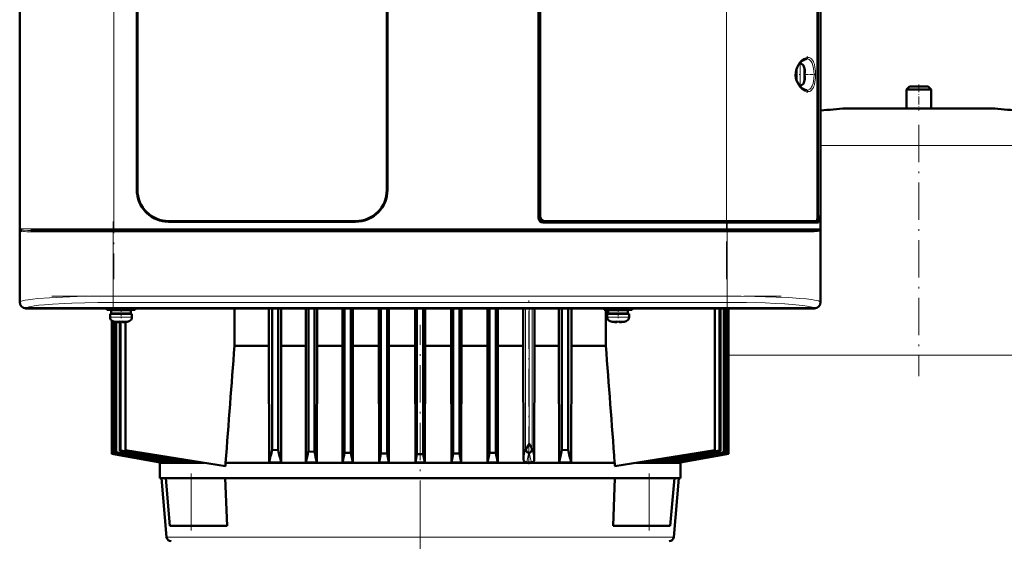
# Model space of a CAD drawing. Extents: x -1438 to 1837, y -1771 to 622.
# Tile 63 of 90: x -152 to 164, y 288 to 455. Entities that reach past the tile are written whole.
import ezdxf

# ---------------------------------------------------------------- set-up
doc = ezdxf.new("R2010")
doc.units = 0
doc.linetypes.add('DASHDOT', pattern=[18.5, 12, -3, 0.5, -3])

msp = doc.modelspace()

# ---------------------------------------------------------------- linework, layer by layer
at = {"color": 7, "lineweight": 50}
for p, q in [((-151.68, 572.45), (-151.68, 364.49)), ((105.26, 364.49), (105.26, 572.45)), ((14.79, 391.47), (14.79, 545.47)), ((15.29, 544.97), (15.29, 391.97)), ((104.25, 391.44), (104.25, 545.5)), ((104.37, 544.64), (104.37, 392.31)), ((-114.11, 400.47), (-114.11, 536.47)), ((-113.91, 536.47), (-113.91, 400.47)), ((-33.91, 400.47), (-33.91, 536.47)), ((-33.71, 536.47), (-33.71, 400.47)), ((-151.71, 376.67), (-151.71, 468.27)), ((105.29, 468.27), (105.29, 376.67)), ((97.56, 439.26), (97.56, 437.47)), ((98.48, 440.97), (98.69, 440.97)), ((100.09, 439.39), (100.1, 439.4)), ((97.46, 437.47), (97.46, 438.93)), ((97.46, 437.47), (97.46, 436.01)), ((97.56, 435.68), (97.56, 437.47)), ((100.24, 437.97), (100.09, 437.97)), ((100.24, 436.97), (100.09, 436.97)), ((98.69, 433.97), (98.48, 433.97)), ((100.1, 435.54), (100.09, 435.55)), ((133.79, 433.62), (132.79, 432.62)), ((133.79, 433.62), (139.79, 433.62)), ((140.79, 432.62), (139.79, 433.62)), ((132.79, 432.62), (140.79, 432.62)), ((132.79, 432.62), (132.79, 426.62)), ((140.79, 426.62), (140.79, 432.62)), ((113.79, 426.62), (136.79, 426.62)), ((132.79, 426.62), (113.79, 426.62)), ((136.79, 426.62), (159.79, 426.62)), ((159.79, 426.62), (140.79, 426.62)), ((104.25, 392.31), (104.37, 392.31)), ((104.57, 392.27), (104.25, 392.27)), ((104.37, 392.31), (104.57, 392.27)), ((104.57, 389.97), (104.57, 392.27)), ((-103.91, 390.47), (-43.91, 390.47)), ((-43.91, 390.27), (-103.91, 390.27)), ((75.08, 389.97), (16.29, 389.97)), ((16.79, 390.47), (75.08, 390.47)), ((104.01, 390.47), (75.08, 390.47)), ((75.08, 389.97), (104.57, 389.97)), ((104.01, 390.47), (104.26, 390.47)), ((104.09, 390.52), (104.26, 390.47)), ((104.26, 390.47), (104.26, 389.97)), ((-151.3, 387.49), (-151.32, 387.53)), ((-151.27, 387.47), (-151.3, 387.49)), ((-148.17, 387.47), (-141.59, 387.47)), ((-131.08, 387.47), (-142.45, 387.47)), ((-141.59, 387.47), (-121.5, 387.47)), ((-121.5, 387.47), (75.08, 387.47)), ((75.08, 387.47), (101.75, 387.47)), ((104.85, 387.47), (104.84, 387.46)), ((104.88, 387.5), (104.85, 387.47)), ((104.91, 387.49), (104.85, 387.47)), ((104.91, 387.53), (104.88, 387.5)), ((104.88, 387.5), (104.88, 387.5)), ((104.91, 387.72), (104.96, 387.75)), ((104.91, 387.72), (104.95, 387.75)), ((-151.68, 376.67), (-151.71, 376.67)), ((-151.7, 372.27), (-151.7, 376.67)), ((105.29, 376.67), (105.26, 376.67)), ((105.29, 376.67), (105.29, 372.27)), ((-151.71, 364.47), (-151.71, 372.27)), ((-151.71, 372.27), (-151.68, 372.27)), ((105.26, 372.27), (105.29, 372.27)), ((105.29, 372.27), (105.29, 364.47)), ((-136.91, 362.47), (-149.71, 362.47)), ((103.27, 362.5), (-149.69, 362.5)), ((-136.91, 362.5), (-136.91, 362.47)), ((-132.51, 362.48), (-136.91, 362.48)), ((-132.51, 362.47), (-132.51, 362.5)), ((-19.91, 362.47), (-132.51, 362.47)), ((-123.7, 362.47), (-123.7, 362.04)), ((-119.2, 362.04), (-123.7, 362.04)), ((-122.7, 360.74), (-122.7, 359.61)), ((-122.7, 360.74), (-119.2, 360.74)), ((-119.2, 361.94), (-122.35, 361.94)), ((-122.35, 361.94), (-122.35, 360.84)), ((-119.2, 360.84), (-122.35, 360.84)), ((-122.18, 362.04), (-122.18, 361.94)), ((-122.18, 360.84), (-122.18, 360.74)), ((-122.14, 362.04), (-122.14, 361.94)), ((-122.14, 360.84), (-122.14, 360.74)), ((-121.77, 362.04), (-121.77, 361.94)), ((-121.77, 360.84), (-121.77, 360.74)), ((-121.65, 362.04), (-121.65, 361.94)), ((-121.65, 360.84), (-121.65, 360.74)), ((-121.2, 361.94), (-121.2, 362.04)), ((-121.2, 360.74), (-121.2, 360.84)), ((-119.2, 362.04), (-114.7, 362.04)), ((-119.2, 361.94), (-116.05, 361.94)), ((-119.2, 360.84), (-116.05, 360.84)), ((-115.7, 360.74), (-119.2, 360.74)), ((-117.2, 361.94), (-117.2, 362.04)), ((-117.2, 360.74), (-117.2, 360.84)), ((-116.05, 361.94), (-116.05, 360.84)), ((-115.7, 359.61), (-115.7, 360.74)), ((-114.7, 362.04), (-114.7, 362.47)), ((-82.79, 350.47), (-82.79, 362.47)), ((-71.76, 362.47), (-71.76, 350.47)), ((-70.72, 362.47), (-70.72, 317.13)), ((-68.72, 362.47), (-68.72, 317.03)), ((-67.76, 350.47), (-67.76, 362.47)), ((-59.93, 362.47), (-59.93, 350.47)), ((-59.09, 362.47), (-59.09, 316.58)), ((-57.09, 362.47), (-57.09, 316.5)), ((-56.3, 350.47), (-56.3, 362.47)), ((-48.18, 362.47), (-48.18, 350.47)), ((-47.47, 362.47), (-47.47, 316.17)), ((-45.47, 362.47), (-45.47, 316.12)), ((-44.78, 350.47), (-44.78, 362.47)), ((-36.48, 362.47), (-36.48, 350.47)), ((-35.84, 362.47), (-35.84, 315.92)), ((-33.84, 362.47), (-33.84, 315.89)), ((-33.22, 350.47), (-33.22, 362.47)), ((-24.83, 350.47), (-24.83, 362.47)), ((-24.23, 362.47), (-24.23, 315.74)), ((-22.2, 362.47), (-22.2, 315.74)), ((-21.61, 350.47), (-21.61, 362.47)), ((-19.91, 362.5), (-19.91, 362.47)), ((-15.51, 362.48), (-19.91, 362.48)), ((-15.51, 362.47), (-15.51, 362.5)), ((93.09, 362.47), (-15.51, 362.47)), ((-13.22, 362.47), (-13.22, 350.47)), ((-12.59, 362.47), (-12.59, 315.89)), ((-10.59, 362.47), (-10.59, 315.92)), ((-9.95, 350.47), (-9.95, 362.47)), ((-1.65, 362.47), (-1.65, 350.47)), ((-0.97, 362.47), (-0.97, 316.12)), ((1.03, 362.47), (1.03, 316.17)), ((1.75, 350.47), (1.75, 362.47)), ((9.87, 362.47), (9.87, 350.47)), ((13.5, 350.47), (13.5, 362.47)), ((21.33, 362.47), (21.33, 350.47)), ((22.28, 362.47), (22.28, 317.03)), ((24.28, 362.47), (24.28, 317.13)), ((25.32, 350.47), (25.32, 362.47)), ((35.8, 362.04), (35.8, 362.47)), ((35.8, 362.04), (40.3, 362.04)), ((36.36, 362.04), (36.36, 350.47)), ((36.8, 360.74), (40.3, 360.74)), ((36.8, 359.61), (36.8, 360.74)), ((40.3, 361.94), (37.15, 361.94)), ((37.15, 360.84), (37.15, 361.94)), ((37.15, 360.84), (40.3, 360.84)), ((38.3, 362.04), (38.3, 361.94)), ((38.3, 360.84), (38.3, 360.74)), ((44.8, 362.04), (40.3, 362.04)), ((43.45, 361.94), (40.3, 361.94)), ((43.45, 360.84), (40.3, 360.84)), ((40.3, 360.74), (43.8, 360.74)), ((42.3, 362.04), (42.3, 361.94)), ((42.3, 360.84), (42.3, 360.74)), ((43.45, 360.84), (43.45, 361.94)), ((43.8, 360.74), (43.8, 359.61)), ((44.8, 362.47), (44.8, 362.04)), ((71.38, 362.47), (71.38, 316.97)), ((72.87, 316.84), (72.87, 362.47)), ((73.15, 362.47), (73.15, 316.75)), ((74.27, 362.47), (74.27, 316.36)), ((74.47, 362.47), (74.47, 316.29)), ((75.22, 362.47), (75.22, 316.03)), ((75.33, 362.47), (75.33, 315.99)), ((75.71, 362.47), (75.71, 315.85)), ((75.74, 315.84), (75.74, 362.47)), ((75.74, 315.84), (75.74, 362.47)), ((93.09, 362.5), (93.09, 362.47)), ((97.49, 362.48), (93.09, 362.48)), ((97.49, 362.47), (97.49, 362.5)), ((103.29, 362.47), (97.49, 362.47)), ((-122.18, 358.57), (-122.18, 315.84)), ((-122.14, 358.54), (-122.14, 315.85)), ((-121.77, 358.36), (-121.77, 315.99)), ((-121.65, 358.33), (-121.65, 316.03)), ((-121.13, 358.21), (-121.13, 358.2)), ((-120.9, 358.17), (-120.9, 316.29)), ((-120.71, 358.13), (-120.71, 316.36)), ((-119.7, 358.06), (-119.7, 358.21)), ((-119.58, 358.21), (-119.58, 316.75)), ((-119.31, 358.2), (-119.31, 316.84)), ((-118.7, 358.06), (-118.7, 358.21)), ((-117.73, 316.97), (-117.73, 358.13)), ((-117.27, 358.2), (-117.28, 358.21)), ((38.37, 358.2), (38.37, 358.21)), ((39.8, 358.06), (39.8, 358.21)), ((40.8, 358.06), (40.8, 358.21)), ((42.22, 358.21), (42.22, 358.2)), ((-82.79, 350.47), (-71.76, 350.47)), ((-71.76, 350.47), (-71.67, 313.09)), ((-67.76, 350.47), (-67.85, 313.09)), ((-67.76, 350.47), (-59.93, 350.47)), ((-59.93, 350.47), (-59.85, 313.09)), ((-56.3, 350.47), (-56.38, 313.09)), ((-56.3, 350.47), (-48.18, 350.47)), ((-48.18, 350.47), (-48.11, 313.09)), ((-44.78, 350.47), (-44.86, 313.09)), ((-44.78, 350.47), (-36.48, 350.47)), ((-36.48, 350.47), (-36.41, 313.09)), ((-33.22, 350.47), (-33.29, 313.09)), ((-33.22, 350.47), (-24.83, 350.47)), ((-24.83, 350.47), (-24.76, 313.09)), ((-21.61, 350.47), (-21.68, 313.09)), ((-21.61, 350.47), (-13.22, 350.47)), ((-13.22, 350.47), (-13.15, 313.09)), ((-9.95, 350.47), (-10.02, 313.09)), ((-9.95, 350.47), (-1.65, 350.47)), ((-1.65, 350.47), (-1.58, 313.09)), ((1.75, 350.47), (1.67, 313.09)), ((1.75, 350.47), (9.87, 350.47)), ((9.87, 350.47), (9.94, 314.16)), ((13.5, 350.47), (13.42, 314.02)), ((13.5, 350.47), (15.86, 350.47)), ((15.86, 350.47), (21.33, 350.47)), ((21.33, 350.47), (21.41, 313.09)), ((25.32, 350.47), (25.23, 313.09)), ((25.32, 350.47), (36.36, 350.47)), ((-121.65, 316.03), (-121.77, 315.99)), ((-120.71, 316.36), (-120.9, 316.29)), ((-119.31, 316.84), (-119.58, 316.75)), ((-85.64, 311.89), (-117.73, 316.97)), ((-68.72, 317.03), (-70.72, 317.13)), ((-57.09, 316.5), (-59.09, 316.58)), ((-45.47, 316.12), (-47.47, 316.17)), ((-44.86, 313.09), (-45.47, 316.12)), ((-1.58, 313.09), (-0.97, 316.12)), ((1.03, 316.17), (-0.97, 316.12)), ((11.17, 318.07), (11.74, 319.08)), ((11.55, 316.14), (11.62, 316.12)), ((24.28, 317.13), (22.28, 317.03)), ((39.2, 311.87), (71.38, 316.97)), ((72.87, 316.84), (73.15, 316.75)), ((74.27, 316.36), (74.47, 316.29)), ((75.22, 316.03), (75.33, 315.99)), ((-122.14, 315.85), (-122.18, 315.84)), ((-106.71, 313.11), (-122.18, 315.84)), ((-106.6, 313.09), (-122.18, 315.84)), ((-106.39, 313.09), (-122.14, 315.85)), ((-106.71, 313.11), (-106.72, 312.97)), ((-106.72, 312.97), (-92.47, 312.97)), ((-106.72, 307.97), (-106.72, 312.97)), ((-106.39, 313.09), (-106.6, 313.09)), ((-106.37, 313.3), (-106.39, 313.09)), ((-105.19, 313.09), (-104.51, 313.09)), ((-104.49, 313.5), (-104.51, 313.09)), ((-102.09, 313.09), (-100.84, 313.09)), ((-100.81, 313.68), (-100.84, 313.09)), ((-97.09, 313.09), (-95.06, 313.09)), ((-95.05, 313.38), (-95.06, 313.09)), ((16.81, 312.97), (-85.64, 312.97)), ((-85.64, 311.89), (-85.64, 312.97)), ((-71.67, 313.09), (-67.85, 313.09)), ((-59.85, 313.09), (-56.38, 313.09)), ((-48.11, 313.09), (-44.86, 313.09)), ((-36.41, 313.09), (-35.84, 315.92)), ((-36.41, 313.09), (-33.29, 313.09)), ((-33.84, 315.89), (-35.84, 315.92)), ((-33.29, 313.09), (-33.84, 315.89)), ((-24.23, 315.74), (-24.76, 313.09)), ((-24.76, 313.09), (-21.68, 313.09)), ((-24.23, 315.74), (-22.2, 315.74)), ((-22.2, 315.74), (-21.68, 313.09)), ((-13.15, 313.09), (-12.59, 315.89)), ((-13.15, 313.09), (-10.02, 313.09)), ((-10.59, 315.92), (-12.59, 315.89)), ((-10.02, 313.09), (-10.59, 315.92)), ((-1.58, 313.09), (1.67, 313.09)), ((10.99, 313.09), (12.48, 313.09)), ((39.2, 312.97), (16.81, 312.97)), ((21.41, 313.09), (25.23, 313.09)), ((39.2, 312.97), (39.2, 311.87)), ((60.28, 312.97), (46.12, 312.97)), ((48.61, 313.36), (48.63, 313.09)), ((48.63, 313.09), (50.66, 313.09)), ((54.37, 313.68), (54.4, 313.09)), ((54.4, 313.09), (55.65, 313.09)), ((58.05, 313.5), (58.08, 313.09)), ((58.08, 313.09), (58.76, 313.09)), ((59.94, 313.3), (59.95, 313.09)), ((75.71, 315.85), (59.95, 313.09)), ((59.95, 313.09), (60.17, 313.09)), ((75.74, 315.84), (60.17, 313.09)), ((60.27, 313.11), (60.28, 312.97)), ((60.28, 307.97), (60.28, 312.97)), ((75.74, 315.84), (75.71, 315.85)), ((-97.35, 307.97), (-106.72, 307.97)), ((-104.58, 289.14), (-106.22, 307.97)), ((-104.82, 307.97), (-96.72, 307.97)), ((-103.49, 292.77), (-104.82, 307.97)), ((-96.72, 307.97), (-86.39, 307.97)), ((16.81, 307.97), (-86.39, 307.97)), ((-85.73, 307.97), (-85.13, 292.77)), ((39.95, 307.97), (16.81, 307.97)), ((38.69, 292.77), (39.3, 307.97)), ((39.95, 307.97), (50.28, 307.97)), ((50.28, 307.97), (58.39, 307.97)), ((60.28, 307.97), (50.92, 307.97)), ((57.06, 292.77), (58.39, 307.97)), ((58.14, 289.14), (59.79, 307.97)), ((-103.49, 292.77), (-96.72, 292.77)), ((-85.13, 292.77), (-96.72, 292.77)), ((50.28, 292.77), (38.69, 292.77)), ((57.06, 292.77), (50.28, 292.77))]:
    msp.add_line(p, q, dxfattribs=at)
at = {"color": 7, "linetype": 'DASHDOT', "lineweight": 18}
for p, q in [((-121.5, 565.07), (-121.5, 371.87)), ((75.08, 371.87), (75.08, 565.07)), ((136.79, 421.38), (136.79, 340.74)), ((-121.67, 390.31), (-121.67, 362.24)), ((75.25, 390.31), (75.25, 362.24)), ((-141.36, 386.97), (94.94, 386.97)), ((-141.15, 387.97), (94.74, 387.97)), ((11.62, 312.55), (11.62, 367.01)), ((-141.36, 366.4), (94.94, 366.4)), ((-23.22, 276.77), (-23.22, 357.17)), ((-23.21, 295.29), (-23.21, 153.48))]:
    msp.add_line(p, q, dxfattribs=at)
at = {"color": 7, "lineweight": 18}
for p, q in [((-151.42, 387.97), (-151.42, 548.97)), ((-121.5, 548.97), (-121.5, 387.97)), ((105, 387.97), (105, 548.97)), ((75.08, 390.47), (75.08, 462.47)), ((98.69, 440.97), (98.69, 437.5)), ((99.94, 440.04), (99.94, 437.49)), ((98.69, 437.5), (98.69, 437.47)), ((98.69, 433.97), (98.69, 437.47)), ((99.94, 437.49), (99.94, 437.47)), ((99.94, 437.47), (99.94, 434.9)), ((136.79, 426.61), (113.43, 426.61)), ((160.16, 426.61), (136.79, 426.61)), ((136.79, 414.66), (105.29, 414.66)), ((168.29, 414.66), (136.79, 414.66)), ((75.08, 389.97), (75.08, 390.47)), ((75.08, 387.97), (75.08, 389.97)), ((-151.6, 387.97), (-151.6, 364.58)), ((-151.6, 387.97), (-151.42, 387.97)), ((-141.93, 387.97), (-151.42, 387.97)), ((-151.39, 387.78), (-151.37, 387.75)), ((-147.73, 386.97), (-142.11, 386.97)), ((-142.11, 386.97), (-121.67, 386.97)), ((-121.5, 387.97), (-141.93, 387.97)), ((-121.67, 386.97), (-121.67, 387.47)), ((-121.67, 366.4), (-121.67, 386.97)), ((75.25, 386.97), (-121.67, 386.97)), ((-121.5, 387.97), (75.08, 387.97)), ((-121.5, 387.47), (-121.5, 387.97)), ((105, 387.97), (75.08, 387.97)), ((75.08, 387.97), (75.08, 387.47)), ((75.25, 386.97), (75.25, 387.47)), ((75.25, 386.97), (101.31, 386.97)), ((75.25, 386.97), (75.25, 366.4)), ((105, 387.97), (105.18, 387.97)), ((105.18, 364.58), (105.18, 387.97)), ((-151.68, 364.49), (-151.6, 364.58)), ((-121.67, 366.4), (75.25, 366.4)), ((-121.67, 364.4), (-121.67, 366.4)), ((75.25, 364.4), (-121.67, 364.4)), ((75.25, 366.4), (75.25, 364.4)), ((105.18, 364.58), (105.26, 364.49)), ((-149.6, 362.58), (-149.69, 362.5)), ((10.62, 362.47), (10.62, 317.39)), ((11.74, 319.08), (11.74, 362.47)), ((11.8, 319.08), (11.8, 362.47)), ((12.69, 362.47), (12.69, 317.39)), ((103.27, 362.5), (103.18, 362.58)), ((-119.24, 359.61), (-122.7, 359.61)), ((-121.78, 358.37), (-119.23, 358.37)), ((-119.24, 359.61), (-119.2, 359.61)), ((-119.23, 358.37), (-119.2, 358.37)), ((-119.2, 359.61), (-115.7, 359.61)), ((-119.2, 358.37), (-116.63, 358.37)), ((40.3, 359.61), (36.8, 359.61)), ((40.3, 358.37), (37.72, 358.37)), ((40.33, 359.61), (40.3, 359.61)), ((40.32, 358.37), (40.3, 358.37)), ((42.87, 358.37), (40.32, 358.37)), ((43.8, 359.61), (40.33, 359.61)), ((136.79, 347.46), (75.74, 347.46)), ((197.82, 347.46), (136.79, 347.46)), ((11.81, 316.13), (11.62, 316.12)), ((11.8, 319.08), (11.74, 319.08)), ((-96.72, 292.77), (-96.72, 307.97)), ((50.28, 292.77), (50.28, 307.97)), ((-18.84, 289.14), (-104.58, 289.14)), ((15.79, 289.14), (-18.84, 289.14)), ((58.14, 289.14), (15.79, 289.14))]:
    msp.add_line(p, q, dxfattribs=at)
at = {"color": 7, "linetype": 'DASHDOT', "lineweight": 18, "ltscale": 0.008935}
msp.add_line((97.23, 437.47), (97.59, 437.47), dxfattribs=at)
at = {"color": 7, "linetype": 'DASHDOT', "lineweight": 18, "ltscale": 0.006442}
msp.add_line((98.71, 437.47), (98.45, 437.47), dxfattribs=at)
at = {"color": 7, "linetype": 'DASHDOT', "lineweight": 18, "ltscale": 0.00094223}
msp.add_line((100.24, 438.47), (100.27, 438.47), dxfattribs=at)
at = {"color": 7, "linetype": 'DASHDOT', "lineweight": 18, "ltscale": 0.000793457}
msp.add_line((100.24, 436.47), (100.27, 436.47), dxfattribs=at)
at = {"color": 7, "linetype": 'DASHDOT', "lineweight": 18, "ltscale": 0.072147}
msp.add_line((100.53, 437.47), (103.41, 437.47), dxfattribs=at)
at = {"color": 7, "linetype": 'DASHDOT', "lineweight": 18, "ltscale": 0.210416}
msp.add_line((136.79, 434.32), (136.79, 425.9), dxfattribs=at)
at = {"color": 7, "linetype": 'DASHDOT', "lineweight": 18, "ltscale": 0.072885}
msp.add_line((-119.2, 362.29), (-119.2, 359.37), dxfattribs=at)
at = {"color": 7, "linetype": 'DASHDOT', "lineweight": 18, "ltscale": 0.085704}
msp.add_line((40.3, 362.76), (40.3, 359.33), dxfattribs=at)
at = {"color": 7, "linetype": 'DASHDOT', "lineweight": 18, "ltscale": 0.000926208}
msp.add_line((-120.2, 358.07), (-120.2, 358.03), dxfattribs=at)
at = {"color": 7, "linetype": 'DASHDOT', "lineweight": 18, "ltscale": 0.000743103}
msp.add_line((-118.2, 358.03), (-118.2, 358.06), dxfattribs=at)
at = {"color": 7, "linetype": 'DASHDOT', "lineweight": 18, "ltscale": 0.000761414}
msp.add_line((39.3, 358.06), (39.3, 358.03), dxfattribs=at)
at = {"color": 7, "linetype": 'DASHDOT', "lineweight": 18, "ltscale": 0.000958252}
msp.add_line((41.3, 358.07), (41.3, 358.03), dxfattribs=at)
at = {"color": 7, "linetype": 'DASHDOT', "lineweight": 18, "ltscale": 0.456}
for p, q in [((-96.72, 291.25), (-96.72, 309.49)), ((50.28, 291.25), (50.28, 309.49))]:
    msp.add_line(p, q, dxfattribs=at)
at = {"color": 7, "lineweight": 50}
for points in [[(98.41, 440.88), (98.97, 441.53), (99.53, 442), (100.07, 442.31), (100.52, 442.45), (100.77, 442.47)], [(100.85, 442.94), (101.1, 442.97), (101.2, 442.97)], [(98.41, 434.06), (97.96, 434.77), (97.59, 435.59), (97.38, 436.35), (97.27, 437.27), (97.3, 438.08), (97.45, 438.9), (97.75, 439.75), (98.22, 440.6), (98.41, 440.88)], [(100.24, 438.47), (100.26, 438.14), (100.26, 438.02), (100.25, 437.99), (100.25, 437.98), (100.25, 437.97), (100.24, 437.97), (100.24, 437.97)], [(100.26, 438.18), (100.26, 438.01), (100.25, 437.98), (100.25, 437.98), (100.25, 437.97), (100.24, 437.97), (100.24, 437.97)], [(100.26, 436.75), (100.26, 436.9), (100.25, 436.95), (100.25, 436.96), (100.25, 436.97), (100.24, 436.97), (100.24, 436.97)], [(100.24, 436.47), (100.26, 436.66), (100.26, 436.9), (100.25, 436.95), (100.25, 436.96), (100.25, 436.97), (100.24, 436.97), (100.24, 436.97)], [(100.77, 432.47), (100.33, 432.54), (99.86, 432.74), (99.3, 433.12), (98.74, 433.65), (98.41, 434.06)], [(101.2, 431.97), (100.88, 432), (100.85, 432)], [(-103.91, 390.27), (-105.08, 390.34), (-106.23, 390.55), (-107.35, 390.88), (-108.43, 391.34), (-109, 391.64), (-109.55, 391.98), (-110.25, 392.48), (-110.9, 393.04), (-111.5, 393.66), (-112.23, 394.58), (-112.85, 395.58), (-113.35, 396.65), (-113.73, 397.76), (-113.94, 398.65), (-114.07, 399.56), (-114.11, 400.47)], [(-33.71, 400.47), (-33.78, 399.3), (-33.98, 398.15), (-34.32, 397.03), (-34.78, 395.95), (-35.08, 395.38), (-35.42, 394.83), (-35.92, 394.13), (-36.48, 393.48), (-37.1, 392.88), (-38.02, 392.15), (-39.02, 391.53), (-40.08, 391.03), (-41.2, 390.65), (-42.09, 390.44), (-43, 390.31), (-43.91, 390.27)], [(104.01, 390.47), (104.05, 390.48), (104.08, 390.51), (104.13, 390.59), (104.21, 390.91), (104.25, 391.44)], [(101.75, 387.47), (102.82, 387.48), (103.7, 387.51), (104.37, 387.57), (104.77, 387.66), (104.91, 387.72)], [(-120.2, 358.06), (-119.87, 358.04), (-119.76, 358.04), (-119.72, 358.05), (-119.71, 358.05), (-119.71, 358.06), (-119.7, 358.06), (-119.7, 358.06)], [(-118.66, 358.04), (-118.69, 358.05), (-118.7, 358.05), (-118.7, 358.06), (-118.7, 358.06)], [(-118.2, 358.06), (-118.4, 358.04), (-118.64, 358.04), (-118.69, 358.05), (-118.7, 358.05), (-118.7, 358.06), (-118.7, 358.06), (-118.7, 358.06)], [(39.3, 358.06), (39.49, 358.04), (39.73, 358.04), (39.78, 358.05), (39.79, 358.05), (39.79, 358.06), (39.8, 358.06), (39.8, 358.06)], [(40.85, 358.04), (40.81, 358.05), (40.8, 358.06), (40.8, 358.06), (40.8, 358.06), (40.8, 358.06)], [(41.3, 358.06), (40.97, 358.04), (40.85, 358.04), (40.81, 358.05), (40.8, 358.05), (40.8, 358.06), (40.8, 358.06), (40.8, 358.06)], [(10.7, 317.09), (10.88, 317.52), (11.17, 318.07)], [(10.7, 317.09), (10.78, 316.86), (10.89, 316.67), (11.16, 316.37), (11.35, 316.23), (11.55, 316.14)], [(12.66, 317.23), (12.6, 316.98), (12.51, 316.75), (12.34, 316.5), (12.13, 316.3), (11.83, 316.14), (11.81, 316.13)], [(12.32, 318.15), (12.57, 317.58), (12.66, 317.23)], [(9.94, 314.16), (10, 313.81), (10.18, 313.5), (10.42, 313.28), (10.7, 313.14), (10.99, 313.09)], [(13.42, 314.02), (13.37, 313.7), (13.21, 313.43), (13, 313.24), (12.74, 313.13), (12.48, 313.09)]]:
    msp.add_lwpolyline(points, dxfattribs=at)
at = {"color": 7, "lineweight": 18}
for points in [[(98.75, 441.61), (99.3, 442.14), (99.93, 442.58), (100.5, 442.85), (100.85, 442.94)], [(100.77, 442.47), (101.2, 442.42), (101.6, 442.26), (101.96, 441.99), (102.27, 441.61), (102.55, 441.12)], [(101.2, 442.97), (101.62, 442.92), (102.01, 442.76), (102.37, 442.49), (102.68, 442.11), (102.97, 441.6)], [(98.75, 433.33), (98.3, 433.89), (97.92, 434.48), (97.71, 434.89), (97.39, 435.73), (97.19, 436.6), (97.13, 437.47), (97.19, 438.35), (97.33, 439), (97.54, 439.64), (97.93, 440.48), (98.18, 440.87), (98.75, 441.61)], [(102.55, 441.12), (102.83, 440.34), (103.02, 439.45), (103.13, 438.51), (103.17, 437.47)], [(102.97, 441.6), (103.13, 441.2), (103.27, 440.75), (103.48, 439.78), (103.61, 438.65), (103.65, 437.47)], [(103.17, 437.47), (103.11, 436.15), (102.99, 435.3), (102.84, 434.62), (102.67, 434.1), (102.55, 433.82)], [(103.65, 437.47), (103.61, 436.3), (103.48, 435.17), (103.27, 434.19), (103.13, 433.75), (102.97, 433.34)], [(100.85, 432), (100.26, 432.19), (99.71, 432.49), (99.29, 432.8), (98.75, 433.33)], [(102.55, 433.82), (102.39, 433.5), (102.2, 433.22), (102, 432.99), (101.78, 432.8), (101.4, 432.59), (100.98, 432.48), (100.77, 432.47)], [(102.97, 433.34), (102.69, 432.84), (102.37, 432.45), (102, 432.18), (101.71, 432.05), (101.4, 431.98), (101.2, 431.97)], [(-151.33, 387.72), (-151.12, 387.64), (-150.94, 387.6), (-150.5, 387.54), (-149.09, 387.48), (-148.17, 387.47)], [(-147.73, 386.97), (-148.65, 386.98), (-149.46, 387.02), (-150.16, 387.09)], [(103.74, 387.09), (103.16, 387.03), (102.46, 386.99), (101.31, 386.97)], [(-151.6, 364.58), (-151.43, 364.69), (-151.16, 364.8), (-150.8, 364.91), (-149.99, 365.09), (-148.94, 365.26), (-147.54, 365.43), (-145.92, 365.59), (-142.1, 365.87), (-137.9, 366.09), (-133.32, 366.24), (-129.12, 366.34), (-121.67, 366.4)], [(-121.67, 364.4), (-126.67, 364.37), (-130.85, 364.29), (-135.03, 364.17), (-137.22, 364.07), (-141.2, 363.85), (-143.79, 363.65), (-145.62, 363.46), (-147.1, 363.26), (-148.08, 363.1), (-148.8, 362.93), (-149.32, 362.75), (-149.6, 362.58)], [(75.25, 366.4), (79.74, 366.38), (84.17, 366.31), (91.04, 366.1), (95.04, 365.91), (98.59, 365.67), (100.6, 365.49), (102.31, 365.29), (103.29, 365.14), (104.09, 364.98), (104.6, 364.85), (104.96, 364.71), (105.18, 364.58)], [(103.18, 362.58), (102.9, 362.76), (102.54, 362.88), (102.04, 363.02), (100.96, 363.22), (99.5, 363.42), (97.37, 363.65), (93.84, 363.91), (90.79, 364.07), (87.47, 364.21), (81.47, 364.35), (75.25, 364.4)]]:
    msp.add_lwpolyline(points, dxfattribs=at)
for centre, radius, start, end in [((100.64, 442.97), 0.564, 339.2668, 0.1093), ((100.64, 431.97), 0.564, 359.8953, 20.7377), ((-150.27, 388.49), 1.43, 201.261, 222.235), ((-150.66, 388.7), 1.19, 218.0427, 233.348), ((-150.92, 387.97), 0.501, 179.9266, 201.6242), ((-149.71, 390.71), 3.65, 250.8857, 262.9217), ((-148.18, 387.05), 0.416, 40.2511, 89.1163), ((-148.27, 386.97), 0.538, 359.56, 40.5306), ((101.85, 386.98), 0.541, 139.8745, 180.6369), ((101.75, 387.06), 0.407, 90.9607, 140.1899), ((103.09, 391.78), 4.74, 277.8836, 282.6789), ((103.5, 389.99), 2.89, 282.5525, 289.9044), ((103.95, 388.73), 1.56, 290.2088, 296.9282), ((103.85, 388.49), 1.43, 317.7632, 338.7386), ((104.24, 388.7), 1.19, 306.6567, 321.9524), ((-607.88, 445.87), 631.7, 347.96561, 348.26444), ((-790.75, 480.73), 819.08, 348.19018, 348.40666), ((318.28, 382.69), 313.62, 192.253, 192.8216), ((384.48, 396.51), 380.12, 192.0139, 192.5342)]:
    msp.add_arc(centre, radius, start, end, dxfattribs=at)
at = {"color": 7, "lineweight": 50}
for centre, radius, start, end in [((98.69, 439.67), 1.3, 16.6015, 90), ((91.31, 437.47), 9, 12.3778, 16.6016), ((91.31, 437.47), 8.99, 6.3893, 12.3497), ((91.31, 437.47), 8.99, 6.3893, 12.3497), ((90.2, 437.47), 9.9, 357.106, 2.8938), ((90.2, 437.47), 9.9, 357.1058, 2.8956), ((91.31, 437.47), 8.99, 347.6508, 353.6103), ((91.31, 437.47), 8.99, 347.6503, 353.6107), ((98.69, 435.27), 1.3, 270, 343.3985), ((91.31, 437.47), 9, 343.3984, 347.6222), ((136.68, 108.82), 318.64, 94.185, 95.6533), ((113.79, 421.62), 5, 90, 94.1872), ((159.79, 421.62), 5, 85.8128, 90), ((136.9, 108.82), 318.64, 84.3467, 85.815), ((-103.91, 400.47), 10.2, 179.9997, 270.0003), ((-103.91, 400.47), 10, 180, 270), ((-43.91, 400.47), 10, 270, 360), ((-43.91, 400.47), 10.2, 269.9997, 0.0003), ((16.29, 391.47), 1.5, 180, 270), ((-151.81, 387.54), 0.488, 357.928, 30.3047), ((-150.93, 388.18), 0.607, 220.9525, 229.0552), ((-151.81, 387.54), 0.486, 358.9892, 25.8179), ((-151.24, 387.89), 0.197, 228.0416, 243.1921), ((-151.76, 387.47), 0.494, 358.0841, 30.2339), ((-151.76, 387.48), 0.491, 359.1792, 29.5717), ((-150.87, 387.91), 0.601, 220.5195, 228.8199), ((-150.54, 388.36), 1.15, 230.5708, 251.3512), ((104.24, 388.18), 0.937, 296.5194, 310.7967), ((105.34, 387.47), 0.494, 149.585, 181.0835), ((105.34, 387.48), 0.491, 150.312, 180.6913), ((105.39, 387.54), 0.485, 154.5515, 181.5258), ((105.4, 387.54), 0.49, 153.5328, 185.1478), ((-149.71, 364.47), 2, 180.0019, 269.9981), ((-121.4, 359.61), 1.3, 180, 253.3985), ((-119.2, 366.99), 9, 253.3985, 257.6222), ((-119.2, 366.99), 8.99, 257.6503, 263.6107), ((-119.2, 366.99), 8.99, 257.6503, 263.6107), ((-119.75, 362.08), 4.04, 263.5178, 266.839), ((-119.2, 368.1), 9.9, 267.1058, 272.8956), ((-119.2, 368.1), 9.9, 267.106, 272.8938), ((-118.63, 361.62), 3.58, 272.1824, 275.7457), ((-119.2, 366.99), 8.99, 276.3893, 282.3497), ((-119.2, 366.99), 8.99, 276.3897, 282.3492), ((-119.2, 366.99), 9, 282.3778, 286.6016), ((-117, 359.61), 1.3, 286.6016, 360), ((38.1, 359.61), 1.3, 180, 253.3985), ((40.3, 366.99), 9, 253.3985, 257.6222), ((40.3, 366.99), 8.99, 257.6508, 263.6103), ((40.3, 366.99), 8.99, 257.6503, 263.6107), ((39.73, 361.84), 3.8, 263.4171, 267.729), ((40.3, 368.1), 9.9, 267.106, 272.8938), ((40.3, 368.1), 9.9, 267.1058, 272.8956), ((40.84, 362.08), 4.04, 273.1617, 276.4821), ((40.3, 366.99), 8.99, 276.3893, 282.3497), ((40.3, 366.99), 8.99, 276.3893, 282.3497), ((40.3, 366.99), 9, 282.3778, 286.6016), ((42.5, 359.61), 1.3, 286.6016, 360), ((19995.5, -1189.23), 20137.24, 175.614873, 175.721875), ((-20034.26, -1188.76), 20129.55, 4.278434, 4.385478), ((4496.15, 26708.86), 26793.82, 260.075521, 260.111502), ((1486.26, 9649.63), 9471.08, 260.225546, 260.330738), ((1165.64, 7826.42), 7619.53, 260.27917, 260.422693), ((561.42, 4402.18), 4142.37, 260.52188, 260.80037), ((473.35, 3893.68), 3625.75, 260.58795, 260.94795), ((253.8, 2649.44), 2362.25, 260.91244, 261.50741), ((-251.55, 357.5), 185.28, 346.133, 347.4165), ((242.56, 383.88), 318.38, 192.1214, 192.8468), ((-420.16, 393.59), 369.18, 347.4056, 347.9598), ((614.35, 455.43), 685.67, 191.68999, 191.98097), ((-863.28, 483.89), 832.87, 348.16651, 348.38307), ((816.89, 483.9), 832.92, 191.61688, 191.83342), ((11.37, 317.42), 0.751, 182.5977, 206.5142), ((-1.23, 311.26), 15.2, 26.9581, 30.9725), ((11.95, 317.42), 0.737, 345.1268, 357.5993), ((-288.94, 383.87), 318.32, 347.1531, 347.8786), ((205.11, 357.5), 185.28, 192.5835, 193.867), ((-300.17, 2649.02), 2361.82, 278.49254, 279.08762), ((-519.79, 3893.68), 3625.75, 279.05205, 279.41205), ((-607.87, 4402.28), 4142.47, 279.19963, 279.47811), ((-1212.07, 7826.42), 7619.53, 279.577309, 279.720832), ((-1532.69, 9649.63), 9471.08, 279.669264, 279.774456), ((-4542.58, 26708.86), 26793.82, 279.888499, 279.924481), ((-103.08, 289.27), 1.5, 185, 270), ((56.65, 289.27), 1.5, 270, 355)]:
    msp.add_arc(centre, radius, start, end, dxfattribs=at)
at = {"color": 7, "lineweight": 18}
for centre, major_axis, ratio, start_param, end_param in [((100.77, 442.97), (0, -0.5), 0.870879, 6.283058, 7.441106), ((100.77, 431.97), (0, -0.5), 0.870878, 1.983645, 3.141665), ((104.51, 387.97), (0, 0.5), 0.997564, 4.254196, 4.712389), ((-149.6, 364.58), (-1.41, 1.41), 0.995146, 0.787831, 2.353761), ((103.18, 364.58), (-1.41, -1.41), 0.995146, 0.787831, 2.353761)]:
    msp.add_ellipse(centre, major_axis=major_axis, ratio=ratio, start_param=start_param, end_param=end_param, dxfattribs=at)
at = {"color": 7, "lineweight": 50}
for centre, major_axis, ratio, start_param, end_param in [((16.79, 391.97), (1.06, 1.06), 0.997265, 2.357564, 3.925621), ((16.79, 391.97), (-1.06, -1.06), 0.997265, 5.499157, 7.067214), ((-149.68, 364.5), (1.42, 1.42), 0.995146, 2.358627, 3.924558), ((103.26, 364.5), (1.42, -1.42), 0.995146, 5.50022, 7.06615), ((103.29, 364.47), (1.41, 1.41), 0.999973, 3.927005, 5.497773)]:
    msp.add_ellipse(centre, major_axis=major_axis, ratio=ratio, start_param=start_param, end_param=end_param, dxfattribs=at)

doc.saveas('drawing.dxf')
